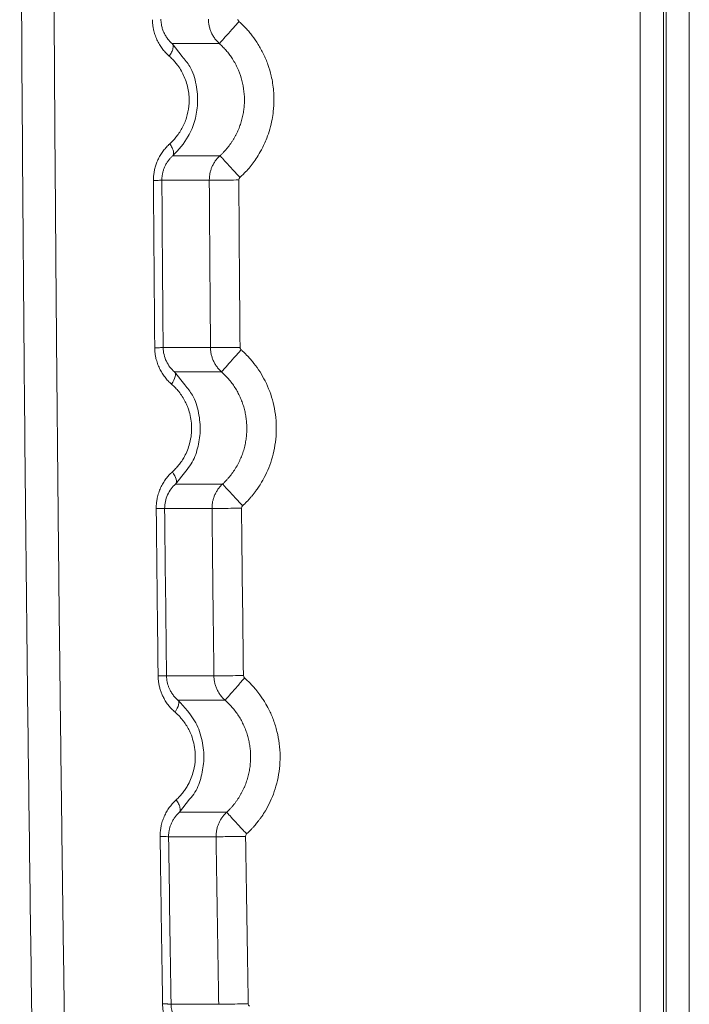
# Model space of a CAD drawing. Header units: millimetres. Extents: x 0 to 594, y 0 to 420.
# Tile 28 of 75: x 65 to 77, y 300 to 318. Entities that reach past the tile are written whole.
import ezdxf

# ---------------------------------------------------------------- set-up
doc = ezdxf.new("R2010")
doc.units = ezdxf.units.MM

msp = doc.modelspace()

# ---------------------------------------------------------------- linework, layer by layer
at = {"color": 7, "linetype": 'Continuous', "lineweight": 15}
for p, q in [((76.059, 352.309), (76.059, 240.307)), ((76.483, 352.309), (76.483, 240.307)), ((76.532, 352.309), (76.532, 240.307)), ((76.956, 352.309), (76.956, 240.304)), ((67.503, 317.338), (68.365, 317.338)), ((68.375, 315.291), (67.514, 315.291)), ((68.18, 314.844), (67.313, 314.844)), ((67.336, 311.786), (68.202, 311.786)), ((67.544, 311.342), (68.404, 311.342)), ((68.423, 309.294), (67.563, 309.294)), ((68.23, 308.847), (67.364, 308.847)), ((67.398, 305.789), (68.265, 305.788)), ((67.607, 305.345), (68.468, 305.345)), ((68.496, 303.298), (67.634, 303.298)), ((68.304, 302.85), (67.436, 302.85)), ((67.48, 299.79), (68.352, 299.79))]:
    msp.add_line(p, q, dxfattribs=at)
at = {"color": 8, "linetype": 'Continuous', "lineweight": 15}
for p, q in [((67.686, 317.1), (67.503, 317.338)), ((67.73, 311.103), (67.545, 311.343)), ((67.564, 309.293), (67.749, 309.53)), ((67.635, 303.297), (67.82, 303.536))]:
    msp.add_line(p, q, dxfattribs=at)
at = {"color": 7, "linetype": 'Continuous', "lineweight": 15, "flags": 128}
for points in [[(67.544, 311.342), (67.555, 311.327), (67.56, 311.307), (67.56, 311.283), (67.555, 311.255), (67.546, 311.223), (67.531, 311.19), (67.513, 311.154), (67.49, 311.118)], [(67.563, 309.294), (67.573, 309.309), (67.578, 309.329), (67.578, 309.353), (67.573, 309.381), (67.562, 309.412), (67.547, 309.446), (67.528, 309.481), (67.505, 309.516)], [(67.607, 305.345), (67.617, 305.331), (67.622, 305.312), (67.622, 305.288), (67.618, 305.261), (67.608, 305.23), (67.594, 305.197), (67.576, 305.162), (67.554, 305.126)]]:
    msp.add_lwpolyline(points, dxfattribs=at)
at = {"color": 7, "linetype": 'Continuous', "lineweight": 15}
for points, knots in [([(66.156, 270.231), (66.15, 270.476), (66.136, 270.965), (66.116, 271.699), (66.096, 272.434), (66.076, 273.168), (66.056, 273.902), (66.037, 274.636), (66.018, 275.371), (65.999, 276.105), (65.981, 276.839), (65.962, 277.573), (65.944, 278.307), (65.926, 279.041), (65.909, 279.775), (65.892, 280.509), (65.875, 281.243), (65.858, 281.977), (65.841, 282.71), (65.825, 283.444), (65.809, 284.177), (65.793, 284.911), (65.778, 285.644), (65.762, 286.377), (65.747, 287.11), (65.733, 287.843), (65.718, 288.576), (65.704, 289.308), (65.69, 290.041), (65.676, 290.773), (65.663, 291.505), (65.649, 292.237), (65.636, 292.969), (65.624, 293.7), (65.611, 294.432), (65.599, 295.163), (65.587, 295.894), (65.575, 296.625), (65.564, 297.356), (65.552, 298.086), (65.541, 298.816), (65.531, 299.546), (65.52, 300.276), (65.51, 301.006), (65.5, 301.735), (65.49, 302.464), (65.481, 303.193), (65.472, 303.922), (65.463, 304.65), (65.454, 305.378), (65.446, 306.106), (65.437, 306.834), (65.429, 307.561), (65.422, 308.288), (65.414, 309.015), (65.407, 309.742), (65.4, 310.468), (65.393, 311.194), (65.387, 311.919), (65.381, 312.645), (65.375, 313.37), (65.369, 314.094), (65.364, 314.819), (65.358, 315.543), (65.353, 316.267), (65.349, 316.99), (65.344, 317.713), (65.34, 318.436), (65.336, 319.158), (65.332, 319.88), (65.329, 320.602), (65.325, 321.323), (65.322, 322.044), (65.32, 322.764), (65.317, 323.485), (65.315, 324.204), (65.313, 324.924), (65.311, 325.643), (65.309, 326.361), (65.308, 327.08), (65.307, 327.797), (65.306, 328.515), (65.306, 329.232), (65.305, 329.948), (65.305, 330.664), (65.305, 331.38), (65.305, 332.095), (65.306, 332.81), (65.307, 333.524), (65.308, 334.238), (65.309, 334.952), (65.311, 335.665), (65.313, 336.377), (65.315, 337.089), (65.317, 337.801), (65.319, 338.512), (65.322, 339.223), (65.325, 339.933), (65.328, 340.642), (65.331, 341.352), (65.335, 342.06), (65.339, 342.768), (65.343, 343.476), (65.347, 344.183), (65.352, 344.89), (65.356, 345.596), (65.361, 346.301), (65.367, 347.006), (65.372, 347.711), (65.378, 348.415), (65.384, 349.118), (65.39, 349.821), (65.396, 350.523), (65.402, 351.225), (65.409, 351.926), (65.416, 352.627), (65.423, 353.327), (65.431, 354.026), (65.438, 354.725), (65.446, 355.423), (65.454, 356.121), (65.462, 356.818), (65.471, 357.515), (65.48, 358.21), (65.488, 358.906), (65.498, 359.6), (65.507, 360.294), (65.516, 360.988), (65.526, 361.68), (65.536, 362.372), (65.546, 363.064), (65.557, 363.755), (65.567, 364.445), (65.574, 364.904), (65.578, 365.134)], [0, 0, 0, 0, 0.007776, 0.015549, 0.023319, 0.031086, 0.03885, 0.046611, 0.054369, 0.062125, 0.069877, 0.077626, 0.085373, 0.093116, 0.100856, 0.108593, 0.116328, 0.124059, 0.131787, 0.139512, 0.147234, 0.154953, 0.162669, 0.170382, 0.178092, 0.185798, 0.193502, 0.201202, 0.2089, 0.216594, 0.224285, 0.231973, 0.239658, 0.24734, 0.255018, 0.262694, 0.270366, 0.278036, 0.285702, 0.293365, 0.301025, 0.308682, 0.316336, 0.323987, 0.331635, 0.33928, 0.346921, 0.35456, 0.362195, 0.369828, 0.377457, 0.385083, 0.392706, 0.400326, 0.407943, 0.415557, 0.423168, 0.430776, 0.438381, 0.445983, 0.453582, 0.461177, 0.46877, 0.476359, 0.483946, 0.491529, 0.49911, 0.506687, 0.514261, 0.521832, 0.5294, 0.536965, 0.544527, 0.552086, 0.559642, 0.567195, 0.574744, 0.582291, 0.589834, 0.597375, 0.604912, 0.612446, 0.619977, 0.627506, 0.635031, 0.642553, 0.650071, 0.657587, 0.6651, 0.67261, 0.680116, 0.68762, 0.69512, 0.702618, 0.710112, 0.717603, 0.725092, 0.732577, 0.740059, 0.747538, 0.755014, 0.762487, 0.769957, 0.777424, 0.784887, 0.792348, 0.799806, 0.80726, 0.814712, 0.82216, 0.829606, 0.837048, 0.844488, 0.851924, 0.859357, 0.866788, 0.874215, 0.881639, 0.88906, 0.896478, 0.903892, 0.911304, 0.918713, 0.926118, 0.93352, 0.940919, 0.948316, 0.955708, 0.963098, 0.970485, 0.977868, 0.985249, 0.992626, 1, 1, 1, 1]), ([(65.565, 270.352), (65.558, 270.581), (65.546, 271.038), (65.526, 271.724), (65.507, 272.41), (65.489, 273.097), (65.47, 273.783), (65.452, 274.47), (65.434, 275.158), (65.416, 275.845), (65.398, 276.533), (65.38, 277.22), (65.363, 277.908), (65.346, 278.597), (65.329, 279.285), (65.313, 279.974), (65.296, 280.663), (65.28, 281.352), (65.264, 282.042), (65.249, 282.731), (65.233, 283.421), (65.218, 284.111), (65.203, 284.802), (65.188, 285.492), (65.173, 286.183), (65.159, 286.874), (65.145, 287.565), (65.131, 288.256), (65.117, 288.948), (65.104, 289.64), (65.09, 290.332), (65.077, 291.025), (65.065, 291.717), (65.052, 292.41), (65.04, 293.103), (65.027, 293.796), (64.985, 296.284), (64.918, 300.568), (64.841, 306.648), (64.782, 312.724), (64.748, 317.693), (64.73, 321.554), (64.718, 325.18), (64.711, 329.686), (64.717, 335.032), (64.737, 340.339), (64.769, 345.513), (64.812, 350.582), (64.853, 354.345), (64.885, 356.889), (64.902, 358.229), (64.92, 359.57), (64.939, 360.913), (64.959, 362.258), (64.98, 363.604), (64.995, 364.502), (65.002, 364.951)], [0, 0, 0, 0, 0.0072862, 0.0145721, 0.0218578, 0.0291433, 0.0364287, 0.0437141, 0.0509995, 0.0582848, 0.0655703, 0.0728559, 0.0801416, 0.0874276, 0.0947138, 0.1020003, 0.1092872, 0.1165745, 0.1238622, 0.1311505, 0.1384392, 0.1457286, 0.1530185, 0.1603092, 0.1676005, 0.1748927, 0.1821856, 0.1894795, 0.1967742, 0.2040699, 0.2113665, 0.2186643, 0.2259631, 0.233263, 0.2405642, 0.2478665, 0.2551702, 0.3191862, 0.383115, 0.4469873, 0.5108338, 0.5398617, 0.5688538, 0.6253218, 0.6822567, 0.738031, 0.7935381, 0.8466101, 0.8994481, 0.9137154, 0.9280145, 0.9423457, 0.9567095, 0.9711063, 0.9855363, 1, 1, 1, 1]), ([(65.565, 270.352), (65.558, 270.581), (65.546, 271.038), (65.526, 271.724), (65.507, 272.41), (65.489, 273.097), (65.47, 273.783), (65.452, 274.47), (65.434, 275.158), (65.416, 275.845), (65.398, 276.533), (65.38, 277.22), (65.363, 277.908), (65.346, 278.597), (65.329, 279.285), (65.313, 279.974), (65.296, 280.663), (65.28, 281.352), (65.264, 282.042), (65.249, 282.731), (65.233, 283.421), (65.218, 284.111), (65.203, 284.802), (65.188, 285.492), (65.173, 286.183), (65.159, 286.874), (65.145, 287.565), (65.131, 288.256), (65.117, 288.948), (65.104, 289.64), (65.09, 290.332), (65.077, 291.025), (65.065, 291.717), (65.052, 292.41), (65.04, 293.103), (65.027, 293.796), (64.985, 296.284), (64.918, 300.568), (64.841, 306.648), (64.782, 312.724), (64.748, 317.693), (64.73, 321.554), (64.718, 325.18), (64.711, 329.686), (64.717, 335.032), (64.737, 340.339), (64.769, 345.513), (64.812, 350.582), (64.853, 354.345), (64.885, 356.889), (64.902, 358.229), (64.92, 359.57), (64.939, 360.913), (64.959, 362.258), (64.98, 363.604), (64.995, 364.502), (65.002, 364.951)], [0, 0, 0, 0, 0.0072862, 0.0145721, 0.0218578, 0.0291433, 0.0364287, 0.0437141, 0.0509995, 0.0582848, 0.0655703, 0.0728559, 0.0801416, 0.0874276, 0.0947138, 0.1020003, 0.1092872, 0.1165745, 0.1238622, 0.1311505, 0.1384392, 0.1457286, 0.1530185, 0.1603092, 0.1676005, 0.1748927, 0.1821856, 0.1894795, 0.1967742, 0.2040699, 0.2113665, 0.2186643, 0.2259631, 0.233263, 0.2405642, 0.2478665, 0.2551702, 0.3191862, 0.383115, 0.4469873, 0.5108338, 0.5398617, 0.5688538, 0.6253218, 0.6822567, 0.738031, 0.7935381, 0.8466101, 0.8994481, 0.9137154, 0.9280145, 0.9423457, 0.9567095, 0.9711063, 0.9855363, 1, 1, 1, 1]), ([(67.448, 317.108), (67.437, 317.118), (67.416, 317.137), (67.386, 317.167), (67.358, 317.198), (67.321, 317.242), (67.278, 317.304), (67.232, 317.387), (67.193, 317.477), (67.167, 317.562), (67.152, 317.638), (67.143, 317.706), (67.142, 317.752), (67.141, 317.775)], [0, 0, 0, 0, 0.05984, 0.118205, 0.175215, 0.230997, 0.353997, 0.479016, 0.610544, 0.737269, 0.824242, 0.911585, 1, 1, 1, 1]), ([(67.503, 317.338), (67.494, 317.345), (67.478, 317.359), (67.455, 317.383), (67.433, 317.408), (67.412, 317.435), (67.392, 317.463), (67.374, 317.492), (67.353, 317.532), (67.331, 317.583), (67.313, 317.64), (67.303, 317.692), (67.297, 317.737), (67.296, 317.767), (67.295, 317.783)], [0, 0, 0, 0, 0.071612, 0.142843, 0.21369, 0.284143, 0.354154, 0.423692, 0.492754, 0.621131, 0.748158, 0.83251, 0.916389, 1, 1, 1, 1]), ([(68.365, 317.338), (68.356, 317.346), (68.339, 317.361), (68.315, 317.387), (68.293, 317.414), (68.273, 317.441), (68.254, 317.47), (68.237, 317.499), (68.221, 317.53), (68.208, 317.56), (68.196, 317.591), (68.187, 317.623), (68.179, 317.655), (68.173, 317.687), (68.168, 317.719), (68.165, 317.751), (68.165, 317.772), (68.165, 317.783)], [0, 0, 0, 0, 0.070008, 0.139539, 0.208592, 0.277168, 0.345267, 0.412888, 0.480032, 0.546699, 0.612888, 0.6786, 0.743835, 0.808592, 0.872872, 0.936675, 1, 1, 1, 1]), ([(68.365, 317.338), (68.366, 317.339), (68.375, 317.348), (68.411, 317.389), (68.438, 317.42), (68.508, 317.498), (68.55, 317.545), (68.637, 317.643), (68.683, 317.693), (68.724, 317.74)], [0, 0, 0, 0, 0.25, 0.25, 0.5, 0.5, 0.75, 0.75, 1, 1, 1, 1]), ([(68.739, 314.892), (68.747, 314.899), (68.775, 314.925), (68.832, 314.981), (68.906, 315.063), (68.984, 315.161), (69.06, 315.27), (69.147, 315.418), (69.252, 315.644), (69.32, 315.882), (69.356, 316.122), (69.365, 316.297), (69.355, 316.516), (69.322, 316.729), (69.256, 316.954), (69.175, 317.146), (69.078, 317.323), (68.987, 317.456), (68.909, 317.553), (68.842, 317.627), (68.78, 317.69), (68.738, 317.728), (68.724, 317.74)], [0, 0, 0, 0, 0.010255, 0.035272, 0.075049, 0.11354, 0.152025, 0.199973, 0.273433, 0.38485, 0.430555, 0.499911, 0.548654, 0.635039, 0.7016, 0.766841, 0.829981, 0.889864, 0.917837, 0.946145, 0.983088, 1, 1, 1, 1]), ([(67.503, 317.338), (67.512, 317.328), (67.517, 317.315), (67.521, 317.284), (67.519, 317.266), (67.51, 317.229), (67.502, 317.208), (67.48, 317.16), (67.465, 317.134), (67.448, 317.108)], [0, 0, 0, 0, 0.25, 0.25, 0.5, 0.5, 0.75, 0.75, 1, 1, 1, 1]), ([(68.375, 315.291), (68.388, 315.303), (68.414, 315.327), (68.45, 315.364), (68.486, 315.403), (68.519, 315.443), (68.551, 315.484), (68.581, 315.526), (68.609, 315.569), (68.635, 315.612), (68.66, 315.657), (68.683, 315.702), (68.704, 315.747), (68.724, 315.794), (68.741, 315.84), (68.757, 315.887), (68.771, 315.934), (68.784, 315.982), (68.794, 316.03), (68.803, 316.078), (68.811, 316.126), (68.816, 316.173), (68.82, 316.221), (68.822, 316.269), (68.823, 316.367), (68.812, 316.516), (68.768, 316.712), (68.695, 316.903), (68.615, 317.046), (68.542, 317.147), (68.489, 317.213), (68.43, 317.277), (68.387, 317.317), (68.365, 317.338)], [0, 0, 0, 0, 0.022901, 0.045708, 0.068414, 0.091011, 0.113494, 0.135862, 0.158119, 0.180265, 0.202305, 0.22424, 0.246072, 0.2678, 0.289428, 0.310956, 0.332384, 0.353714, 0.374945, 0.396076, 0.417108, 0.438041, 0.458873, 0.479604, 0.500235, 0.586272, 0.673354, 0.761474, 0.850696, 0.886569, 0.923422, 0.961243, 1, 1, 1, 1]), ([(67.457, 315.508), (67.467, 315.517), (67.487, 315.536), (67.516, 315.565), (67.544, 315.595), (67.57, 315.626), (67.608, 315.675), (67.655, 315.744), (67.706, 315.836), (67.747, 315.934), (67.79, 316.071), (67.819, 316.26), (67.806, 316.457), (67.767, 316.617), (67.725, 316.731), (67.671, 316.839), (67.614, 316.927), (67.557, 316.998), (67.505, 317.056), (67.467, 317.091), (67.448, 317.108)], [0, 0, 0, 0, 0.023763, 0.047315, 0.070689, 0.093923, 0.117051, 0.175571, 0.233662, 0.292057, 0.350047, 0.466095, 0.598901, 0.665227, 0.732196, 0.798573, 0.865832, 0.91002, 0.954664, 1, 1, 1, 1]), ([(67.514, 315.291), (67.617, 315.402), (67.79, 315.589), (67.925, 315.93), (67.98, 316.253), (67.95, 316.591), (67.86, 316.899), (67.735, 317.043), (67.686, 317.1)], [0, 0, 0, 0, 0.229506, 0.385869, 0.53813, 0.709045, 0.885571, 1, 1, 1, 1]), ([(67.159, 314.838), (67.159, 314.852), (67.159, 314.879), (67.162, 314.92), (67.166, 314.96), (67.172, 315), (67.18, 315.04), (67.19, 315.079), (67.202, 315.118), (67.216, 315.156), (67.231, 315.195), (67.256, 315.248), (67.292, 315.314), (67.342, 315.386), (67.397, 315.451), (67.436, 315.489), (67.457, 315.508)], [0, 0, 0, 0, 0.0526509, 0.1049796, 0.1571328, 0.2092587, 0.2615056, 0.3140208, 0.3669496, 0.4204335, 0.47461, 0.5296113, 0.6523674, 0.7738566, 0.8844028, 1, 1, 1, 1]), ([(67.514, 315.291), (67.522, 315.299), (67.527, 315.312), (67.529, 315.341), (67.527, 315.358), (67.518, 315.393), (67.51, 315.413), (67.488, 315.458), (67.474, 315.483), (67.457, 315.508)], [0, 0, 0, 0, 0.25, 0.25, 0.5, 0.5, 0.75, 0.75, 1, 1, 1, 1]), ([(67.313, 314.844), (67.313, 314.854), (67.313, 314.874), (67.315, 314.905), (67.319, 314.935), (67.325, 314.965), (67.331, 314.995), (67.34, 315.024), (67.35, 315.052), (67.361, 315.08), (67.378, 315.117), (67.403, 315.162), (67.437, 315.21), (67.474, 315.254), (67.501, 315.278), (67.514, 315.291)], [0, 0, 0, 0, 0.056946, 0.113891, 0.1709, 0.228044, 0.28538, 0.342944, 0.400759, 0.458834, 0.51717, 0.640519, 0.765313, 0.882073, 1, 1, 1, 1]), ([(68.18, 314.844), (68.18, 314.845), (68.18, 314.866), (68.182, 314.907), (68.191, 314.967), (68.206, 315.026), (68.227, 315.085), (68.255, 315.141), (68.289, 315.195), (68.329, 315.245), (68.36, 315.275), (68.375, 315.291)], [0, 0, 0, 0, 0.0073876, 0.1259522, 0.2460917, 0.3678061, 0.4910953, 0.6159594, 0.7423982, 0.8704118, 1, 1, 1, 1]), ([(68.375, 315.291), (68.376, 315.29), (68.385, 315.28), (68.421, 315.24), (68.449, 315.209), (68.52, 315.132), (68.563, 315.085), (68.651, 314.988), (68.697, 314.938), (68.739, 314.892)], [0, 0, 0, 0, 0.25, 0.25, 0.5, 0.5, 0.75, 0.75, 1, 1, 1, 1]), ([(67.313, 314.844), (67.311, 314.843), (67.296, 314.842), (67.241, 314.84), (67.202, 314.839), (67.159, 314.838)], [0, 0, 0, 0, 0.5, 0.5, 1, 1, 1, 1]), ([(67.182, 311.783), (67.18, 312.038), (67.176, 312.547), (67.17, 313.311), (67.164, 314.075), (67.16, 314.584), (67.159, 314.838)], [0, 0, 0, 0, 0.2501037, 0.5001381, 0.7501035, 1, 1, 1, 1]), ([(68.18, 314.844), (68.182, 314.844), (68.196, 314.844), (68.251, 314.844), (68.292, 314.844), (68.397, 314.845), (68.46, 314.846), (68.59, 314.846), (68.657, 314.847), (68.72, 314.847)], [0, 0, 0, 0, 0.25, 0.25, 0.5, 0.5, 0.75, 0.75, 1, 1, 1, 1]), ([(68.202, 311.786), (68.198, 312.296), (68.19, 313.315), (68.183, 314.334), (68.18, 314.844)], [0, 0, 0, 0, 0.5000604, 1, 1, 1, 1]), ([(67.336, 311.786), (67.334, 311.786), (67.316, 311.785), (67.277, 311.784), (67.263, 311.784), (67.227, 311.784), (67.206, 311.783), (67.182, 311.783)], [0, 0, 0, 0, 0.5, 0.5, 0.75, 0.75, 1, 1, 1, 1]), ([(67.49, 311.118), (67.479, 311.127), (67.458, 311.147), (67.427, 311.177), (67.398, 311.209), (67.36, 311.256), (67.316, 311.319), (67.269, 311.403), (67.232, 311.493), (67.207, 311.578), (67.192, 311.653), (67.184, 311.718), (67.183, 311.761), (67.182, 311.783)], [0, 0, 0, 0, 0.060157, 0.119726, 0.178841, 0.23764, 0.365071, 0.490344, 0.619569, 0.748107, 0.832187, 0.915953, 1, 1, 1, 1]), ([(67.544, 311.342), (67.484, 311.394), (67.432, 311.46), (67.358, 311.612), (67.337, 311.699), (67.336, 311.786)], [0, 0, 0, 0, 0.5, 0.5, 1, 1, 1, 1]), ([(68.202, 311.786), (68.204, 311.786), (68.218, 311.786), (68.273, 311.786), (68.314, 311.787), (68.419, 311.788), (68.482, 311.788), (68.612, 311.789), (68.679, 311.79), (68.742, 311.79)], [0, 0, 0, 0, 0.25, 0.25, 0.5, 0.5, 0.75, 0.75, 1, 1, 1, 1]), ([(68.404, 311.342), (68.395, 311.35), (68.378, 311.366), (68.354, 311.391), (68.332, 311.418), (68.311, 311.445), (68.292, 311.474), (68.275, 311.503), (68.26, 311.533), (68.246, 311.564), (68.235, 311.595), (68.225, 311.626), (68.217, 311.658), (68.21, 311.69), (68.206, 311.722), (68.203, 311.754), (68.202, 311.775), (68.202, 311.786)], [0, 0, 0, 0, 0.070024, 0.139569, 0.208634, 0.27722, 0.345325, 0.412951, 0.480098, 0.546765, 0.612952, 0.678659, 0.743886, 0.808634, 0.872903, 0.936691, 1, 1, 1, 1]), ([(68.404, 311.342), (68.405, 311.343), (68.413, 311.353), (68.449, 311.393), (68.477, 311.424), (68.546, 311.503), (68.588, 311.55), (68.675, 311.648), (68.72, 311.699), (68.762, 311.746)], [0, 0, 0, 0, 0.25, 0.25, 0.5, 0.5, 0.75, 0.75, 1, 1, 1, 1]), ([(68.789, 308.897), (68.804, 308.911), (68.834, 308.939), (68.877, 308.983), (68.919, 309.028), (68.958, 309.074), (68.996, 309.121), (69.036, 309.174), (69.084, 309.241), (69.152, 309.349), (69.231, 309.499), (69.307, 309.689), (69.364, 309.894), (69.4, 310.112), (69.409, 310.337), (69.393, 310.562), (69.339, 310.847), (69.241, 311.11), (69.109, 311.343), (69.018, 311.472), (68.94, 311.567), (68.876, 311.637), (68.817, 311.696), (68.776, 311.733), (68.762, 311.746)], [0, 0, 0, 0, 0.019431, 0.038676, 0.057735, 0.076607, 0.095293, 0.113791, 0.139191, 0.172553, 0.233388, 0.297055, 0.363671, 0.432596, 0.503081, 0.573689, 0.64298, 0.774341, 0.833087, 0.893314, 0.921993, 0.947853, 0.982228, 1, 1, 1, 1]), ([(68.424, 309.293), (68.437, 309.306), (68.463, 309.331), (68.501, 309.37), (68.536, 309.41), (68.57, 309.452), (68.602, 309.495), (68.633, 309.538), (68.661, 309.583), (68.688, 309.628), (68.713, 309.675), (68.736, 309.722), (68.757, 309.769), (68.776, 309.817), (68.794, 309.865), (68.809, 309.914), (68.823, 309.963), (68.834, 310.013), (68.844, 310.062), (68.852, 310.112), (68.859, 310.161), (68.863, 310.211), (68.866, 310.26), (68.867, 310.324), (68.864, 310.402), (68.855, 310.494), (68.839, 310.587), (68.817, 310.679), (68.789, 310.77), (68.753, 310.861), (68.711, 310.949), (68.663, 311.035), (68.608, 311.118), (68.547, 311.197), (68.479, 311.273), (68.43, 311.32), (68.405, 311.343)], [0, 0, 0, 0, 0.023624, 0.047138, 0.070542, 0.093837, 0.117022, 0.140098, 0.163065, 0.185922, 0.20867, 0.231308, 0.253838, 0.276258, 0.29857, 0.320772, 0.342865, 0.36485, 0.386726, 0.408493, 0.430151, 0.451701, 0.473142, 0.494475, 0.534342, 0.574618, 0.615305, 0.656401, 0.697909, 0.739828, 0.782159, 0.824902, 0.868057, 0.911625, 0.955606, 1, 1, 1, 1]), ([(67.505, 309.516), (67.515, 309.526), (67.535, 309.545), (67.564, 309.574), (67.592, 309.605), (67.63, 309.65), (67.677, 309.712), (67.732, 309.804), (67.782, 309.911), (67.827, 310.046), (67.849, 310.165), (67.858, 310.29), (67.855, 310.406), (67.834, 310.546), (67.801, 310.655), (67.769, 310.737), (67.735, 310.809), (67.688, 310.892), (67.626, 310.978), (67.56, 311.054), (67.513, 311.096), (67.49, 311.118)], [0, 0, 0, 0, 0.024055, 0.04792, 0.071631, 0.095222, 0.149367, 0.202994, 0.274144, 0.344529, 0.435029, 0.469466, 0.545599, 0.622209, 0.696597, 0.731447, 0.766143, 0.828172, 0.890916, 0.944958, 1, 1, 1, 1]), ([(67.749, 309.53), (67.784, 309.572), (67.886, 309.691), (67.973, 309.946), (68.027, 310.263), (67.994, 310.597), (67.905, 310.9), (67.78, 311.044), (67.73, 311.103)], [0, 0, 0, 0, 0.098626, 0.281047, 0.462636, 0.657986, 0.861131, 1, 1, 1, 1]), ([(67.21, 308.846), (67.21, 308.859), (67.21, 308.885), (67.212, 308.923), (67.216, 308.962), (67.221, 309), (67.232, 309.057), (67.253, 309.134), (67.289, 309.225), (67.334, 309.31), (67.385, 309.387), (67.442, 309.457), (67.484, 309.496), (67.505, 309.516)], [0, 0, 0, 0, 0.049785, 0.0994, 0.148967, 0.19861, 0.248452, 0.377154, 0.506732, 0.63275, 0.761182, 0.879621, 1, 1, 1, 1]), ([(67.364, 308.847), (67.363, 308.934), (67.382, 309.021), (67.453, 309.174), (67.504, 309.241), (67.563, 309.294)], [0, 0, 0, 0, 0.5, 0.5, 1, 1, 1, 1]), ([(68.23, 308.847), (68.23, 308.849), (68.229, 308.87), (68.231, 308.912), (68.24, 308.972), (68.255, 309.031), (68.277, 309.089), (68.304, 309.145), (68.338, 309.198), (68.377, 309.249), (68.407, 309.279), (68.423, 309.294)], [0, 0, 0, 0, 0.012403, 0.130539, 0.250193, 0.371365, 0.494055, 0.618264, 0.743991, 0.871237, 1, 1, 1, 1]), ([(68.423, 309.294), (68.424, 309.293), (68.433, 309.283), (68.469, 309.244), (68.497, 309.213), (68.568, 309.136), (68.611, 309.089), (68.7, 308.993), (68.746, 308.943), (68.789, 308.897)], [0, 0, 0, 0, 0.25, 0.25, 0.5, 0.5, 0.75, 0.75, 1, 1, 1, 1]), ([(67.364, 308.847), (67.362, 308.847), (67.347, 308.847), (67.292, 308.846), (67.253, 308.846), (67.21, 308.846)], [0, 0, 0, 0, 0.5, 0.5, 1, 1, 1, 1]), ([(67.244, 305.79), (67.241, 306.045), (67.235, 306.554), (67.226, 307.318), (67.218, 308.082), (67.212, 308.591), (67.21, 308.846)], [0, 0, 0, 0, 0.249989, 0.499985, 0.749989, 1, 1, 1, 1]), ([(68.23, 308.847), (68.232, 308.847), (68.245, 308.847), (68.3, 308.847), (68.342, 308.848), (68.447, 308.849), (68.51, 308.849), (68.64, 308.851), (68.707, 308.851), (68.769, 308.852)], [0, 0, 0, 0, 0.25, 0.25, 0.5, 0.5, 0.75, 0.75, 1, 1, 1, 1]), ([(68.265, 305.788), (68.258, 306.298), (68.246, 307.318), (68.235, 308.337), (68.23, 308.847)], [0, 0, 0, 0, 0.500016, 1, 1, 1, 1]), ([(67.554, 305.126), (67.544, 305.136), (67.523, 305.154), (67.493, 305.183), (67.466, 305.213), (67.429, 305.256), (67.386, 305.316), (67.344, 305.389), (67.312, 305.459), (67.288, 305.523), (67.268, 305.588), (67.255, 305.655), (67.246, 305.722), (67.244, 305.768), (67.244, 305.79)], [0, 0, 0, 0, 0.058093, 0.114879, 0.170474, 0.225001, 0.346012, 0.46826, 0.559787, 0.64927, 0.737352, 0.824707, 0.912026, 1, 1, 1, 1]), ([(67.398, 305.789), (67.396, 305.789), (67.378, 305.79), (67.346, 305.79), (67.339, 305.79), (67.324, 305.79), (67.315, 305.79), (67.288, 305.79), (67.267, 305.79), (67.244, 305.79)], [0, 0, 0, 0, 0.5, 0.5, 0.625, 0.625, 0.75, 0.75, 1, 1, 1, 1]), ([(67.607, 305.345), (67.599, 305.353), (67.583, 305.367), (67.56, 305.39), (67.538, 305.414), (67.518, 305.44), (67.498, 305.467), (67.48, 305.496), (67.461, 305.531), (67.441, 305.574), (67.422, 305.625), (67.409, 305.678), (67.4, 305.733), (67.399, 305.77), (67.398, 305.789)], [0, 0, 0, 0, 0.069898, 0.139413, 0.20855, 0.277284, 0.345578, 0.413425, 0.480846, 0.586098, 0.690486, 0.794081, 0.897123, 1, 1, 1, 1]), ([(68.265, 305.788), (68.267, 305.788), (68.28, 305.789), (68.335, 305.789), (68.377, 305.79), (68.481, 305.791), (68.544, 305.792), (68.674, 305.794), (68.742, 305.794), (68.804, 305.795)], [0, 0, 0, 0, 0.25, 0.25, 0.5, 0.5, 0.75, 0.75, 1, 1, 1, 1]), ([(68.468, 305.345), (68.46, 305.353), (68.442, 305.369), (68.418, 305.394), (68.396, 305.421), (68.375, 305.448), (68.356, 305.477), (68.339, 305.506), (68.323, 305.536), (68.31, 305.567), (68.298, 305.598), (68.288, 305.629), (68.28, 305.661), (68.273, 305.693), (68.268, 305.725), (68.265, 305.757), (68.265, 305.778), (68.265, 305.788)], [0, 0, 0, 0, 0.0700588, 0.1396331, 0.2087227, 0.2773278, 0.3454483, 0.4130841, 0.4802354, 0.5469021, 0.6130841, 0.6787816, 0.7439945, 0.8087228, 0.8729665, 0.9367255, 1, 1, 1, 1]), ([(68.468, 305.345), (68.469, 305.346), (68.478, 305.356), (68.513, 305.397), (68.541, 305.428), (68.61, 305.507), (68.652, 305.554), (68.738, 305.653), (68.783, 305.704), (68.825, 305.751)], [0, 0, 0, 0, 0.25, 0.25, 0.5, 0.5, 0.75, 0.75, 1, 1, 1, 1]), ([(68.863, 302.903), (68.879, 302.917), (68.908, 302.945), (68.949, 302.988), (68.986, 303.027), (69.017, 303.063), (69.045, 303.096), (69.068, 303.125), (69.087, 303.15), (69.111, 303.182), (69.151, 303.239), (69.218, 303.343), (69.298, 303.494), (69.372, 303.679), (69.43, 303.88), (69.467, 304.097), (69.478, 304.323), (69.464, 304.551), (69.422, 304.773), (69.357, 304.982), (69.28, 305.16), (69.21, 305.287), (69.154, 305.375), (69.099, 305.454), (69.036, 305.535), (68.965, 305.615), (68.897, 305.685), (68.849, 305.729), (68.825, 305.751)], [0, 0, 0, 0, 0.020013, 0.038348, 0.055004, 0.06998, 0.083276, 0.094893, 0.104831, 0.113091, 0.131675, 0.170325, 0.22913, 0.290971, 0.356395, 0.424936, 0.495912, 0.567594, 0.638239, 0.706765, 0.772161, 0.818827, 0.842582, 0.869752, 0.908391, 0.938933, 0.969469, 1, 1, 1, 1]), ([(67.82, 303.536), (67.855, 303.577), (67.955, 303.696), (68.042, 303.953), (68.094, 304.273), (68.061, 304.61), (67.926, 305.003), (67.728, 305.217), (67.608, 305.346)], [0, 0, 0, 0, 0.082041, 0.239005, 0.39399, 0.560629, 0.733293, 1, 1, 1, 1]), ([(68.497, 303.297), (68.51, 303.31), (68.536, 303.335), (68.573, 303.374), (68.608, 303.414), (68.642, 303.456), (68.674, 303.498), (68.704, 303.542), (68.732, 303.586), (68.759, 303.632), (68.783, 303.678), (68.806, 303.724), (68.827, 303.771), (68.846, 303.819), (68.863, 303.867), (68.879, 303.916), (68.892, 303.965), (68.904, 304.014), (68.913, 304.063), (68.921, 304.112), (68.928, 304.162), (68.932, 304.211), (68.934, 304.26), (68.936, 304.324), (68.933, 304.402), (68.924, 304.495), (68.908, 304.588), (68.886, 304.68), (68.857, 304.772), (68.821, 304.863), (68.779, 304.951), (68.73, 305.037), (68.674, 305.121), (68.612, 305.2), (68.544, 305.277), (68.494, 305.323), (68.469, 305.346)], [0, 0, 0, 0, 0.02349, 0.046872, 0.070146, 0.093311, 0.116368, 0.139316, 0.162156, 0.184888, 0.207512, 0.230027, 0.252435, 0.274735, 0.296927, 0.319011, 0.340987, 0.362855, 0.384616, 0.406269, 0.427815, 0.449253, 0.470583, 0.491807, 0.53188, 0.572366, 0.613265, 0.654577, 0.696303, 0.738442, 0.780997, 0.823966, 0.867351, 0.911151, 0.955367, 1, 1, 1, 1]), ([(67.575, 303.526), (67.586, 303.537), (67.609, 303.558), (67.642, 303.592), (67.673, 303.628), (67.71, 303.674), (67.752, 303.732), (67.803, 303.818), (67.852, 303.924), (67.903, 304.081), (67.926, 304.242), (67.922, 304.415), (67.9, 304.559), (67.858, 304.695), (67.808, 304.806), (67.754, 304.899), (67.701, 304.973), (67.65, 305.033), (67.604, 305.082), (67.571, 305.111), (67.554, 305.126)], [0, 0, 0, 0, 0.027616, 0.05497, 0.082114, 0.1091, 0.156534, 0.203689, 0.277339, 0.350088, 0.473316, 0.539031, 0.627205, 0.707098, 0.770042, 0.827123, 0.884803, 0.922781, 0.961128, 1, 1, 1, 1]), ([(67.281, 302.854), (67.281, 302.868), (67.281, 302.895), (67.284, 302.937), (67.288, 302.977), (67.294, 303.018), (67.305, 303.076), (67.327, 303.153), (67.364, 303.243), (67.409, 303.327), (67.459, 303.401), (67.514, 303.468), (67.554, 303.506), (67.575, 303.526)], [0, 0, 0, 0, 0.053243, 0.10603, 0.158509, 0.210831, 0.26315, 0.389775, 0.521429, 0.64625, 0.769275, 0.881893, 1, 1, 1, 1]), ([(67.634, 303.298), (67.643, 303.308), (67.648, 303.321), (67.651, 303.352), (67.649, 303.37), (67.639, 303.406), (67.631, 303.428), (67.608, 303.475), (67.593, 303.5), (67.575, 303.526)], [0, 0, 0, 0, 0.25, 0.25, 0.5, 0.5, 0.75, 0.75, 1, 1, 1, 1]), ([(67.436, 302.85), (67.436, 302.86), (67.436, 302.88), (67.438, 302.91), (67.441, 302.94), (67.446, 302.97), (67.453, 302.999), (67.461, 303.028), (67.47, 303.056), (67.481, 303.084), (67.498, 303.121), (67.522, 303.166), (67.557, 303.216), (67.594, 303.26), (67.621, 303.286), (67.634, 303.298)], [0, 0, 0, 0, 0.055692, 0.111459, 0.167365, 0.223471, 0.279819, 0.33643, 0.393316, 0.450474, 0.507905, 0.633266, 0.760118, 0.879467, 1, 1, 1, 1]), ([(68.304, 302.85), (68.304, 302.853), (68.304, 302.875), (68.306, 302.918), (68.315, 302.977), (68.33, 303.036), (68.351, 303.094), (68.378, 303.15), (68.412, 303.203), (68.45, 303.253), (68.481, 303.283), (68.496, 303.298)], [0, 0, 0, 0, 0.017398, 0.135077, 0.254226, 0.374846, 0.496936, 0.620497, 0.745528, 0.872029, 1, 1, 1, 1]), ([(68.496, 303.298), (68.497, 303.297), (68.506, 303.288), (68.543, 303.248), (68.571, 303.218), (68.642, 303.141), (68.685, 303.095), (68.774, 302.998), (68.82, 302.949), (68.863, 302.903)], [0, 0, 0, 0, 0.25, 0.25, 0.5, 0.5, 0.75, 0.75, 1, 1, 1, 1]), ([(67.326, 299.797), (67.322, 300.052), (67.314, 300.561), (67.303, 301.325), (67.292, 302.089), (67.285, 302.599), (67.281, 302.854)], [0, 0, 0, 0, 0.249863, 0.4998172, 0.7498628, 1, 1, 1, 1]), ([(67.436, 302.85), (67.434, 302.851), (67.419, 302.852), (67.364, 302.854), (67.324, 302.854), (67.281, 302.854)], [0, 0, 0, 0, 0.5, 0.5, 1, 1, 1, 1]), ([(68.304, 302.85), (68.307, 302.85), (68.32, 302.85), (68.375, 302.851), (68.417, 302.852), (68.522, 302.853), (68.584, 302.854), (68.714, 302.856), (68.782, 302.857), (68.844, 302.858)], [0, 0, 0, 0, 0.25, 0.25, 0.5, 0.5, 0.75, 0.75, 1, 1, 1, 1]), ([(68.352, 299.79), (68.344, 300.3), (68.327, 301.32), (68.312, 302.34), (68.304, 302.85)], [0, 0, 0, 0, 0.499992, 1, 1, 1, 1]), ([(67.64, 299.134), (67.629, 299.143), (67.608, 299.161), (67.579, 299.19), (67.551, 299.22), (67.514, 299.263), (67.471, 299.323), (67.429, 299.396), (67.396, 299.465), (67.371, 299.529), (67.352, 299.595), (67.338, 299.661), (67.328, 299.729), (67.327, 299.774), (67.326, 299.797)], [0, 0, 0, 0, 0.057926, 0.114541, 0.169963, 0.224317, 0.345088, 0.467155, 0.558724, 0.64829, 0.736509, 0.824066, 0.911663, 1, 1, 1, 1]), ([(67.48, 299.79), (67.478, 299.792), (67.46, 299.794), (67.428, 299.795), (67.421, 299.796), (67.406, 299.796), (67.398, 299.796), (67.371, 299.797), (67.35, 299.797), (67.326, 299.797)], [0, 0, 0, 0, 0.5, 0.5, 0.625, 0.625, 0.75, 0.75, 1, 1, 1, 1]), ([(67.692, 299.348), (67.684, 299.355), (67.668, 299.369), (67.645, 299.392), (67.622, 299.416), (67.602, 299.442), (67.582, 299.469), (67.564, 299.497), (67.544, 299.533), (67.524, 299.576), (67.505, 299.627), (67.492, 299.68), (67.483, 299.735), (67.481, 299.772), (67.48, 299.79)], [0, 0, 0, 0, 0.069677, 0.138961, 0.20786, 0.27635, 0.3444, 0.412006, 0.479194, 0.584627, 0.689248, 0.793156, 0.896606, 1, 1, 1, 1]), ([(68.352, 299.79), (68.354, 299.79), (68.368, 299.791), (68.423, 299.792), (68.464, 299.792), (68.569, 299.794), (68.632, 299.795), (68.762, 299.797), (68.829, 299.798), (68.892, 299.799)], [0, 0, 0, 0, 0.25, 0.25, 0.5, 0.5, 0.75, 0.75, 1, 1, 1, 1])]:
    msp.add_open_spline(points, degree=3, knots=knots, dxfattribs=at)
for points in [[(68.724, 317.74), (68.712, 317.752), (68.704, 317.768), (68.704, 317.785)], [(67.336, 311.786), (67.328, 312.805), (67.32, 313.825), (67.313, 314.844)], [(68.72, 314.847), (68.719, 314.864), (68.727, 314.881), (68.739, 314.892)], [(68.742, 311.79), (68.733, 312.809), (68.726, 313.828), (68.72, 314.847)], [(68.762, 311.746), (68.749, 311.757), (68.742, 311.774), (68.742, 311.79)], [(67.398, 305.789), (67.386, 306.808), (67.374, 307.827), (67.364, 308.847)], [(68.769, 308.852), (68.769, 308.869), (68.776, 308.886), (68.789, 308.897)], [(68.804, 305.795), (68.791, 306.814), (68.78, 307.833), (68.769, 308.852)], [(68.825, 305.751), (68.812, 305.762), (68.804, 305.778), (68.804, 305.795)], [(68.844, 302.858), (68.844, 302.874), (68.851, 302.891), (68.863, 302.903)], [(67.48, 299.79), (67.465, 300.81), (67.45, 301.83), (67.436, 302.85)], [(68.892, 299.799), (68.875, 300.819), (68.859, 301.838), (68.844, 302.858)], [(68.912, 299.755), (68.9, 299.766), (68.892, 299.783), (68.892, 299.799)]]:
    msp.add_open_spline(points, degree=3, dxfattribs=at)

doc.saveas('drawing.dxf')
